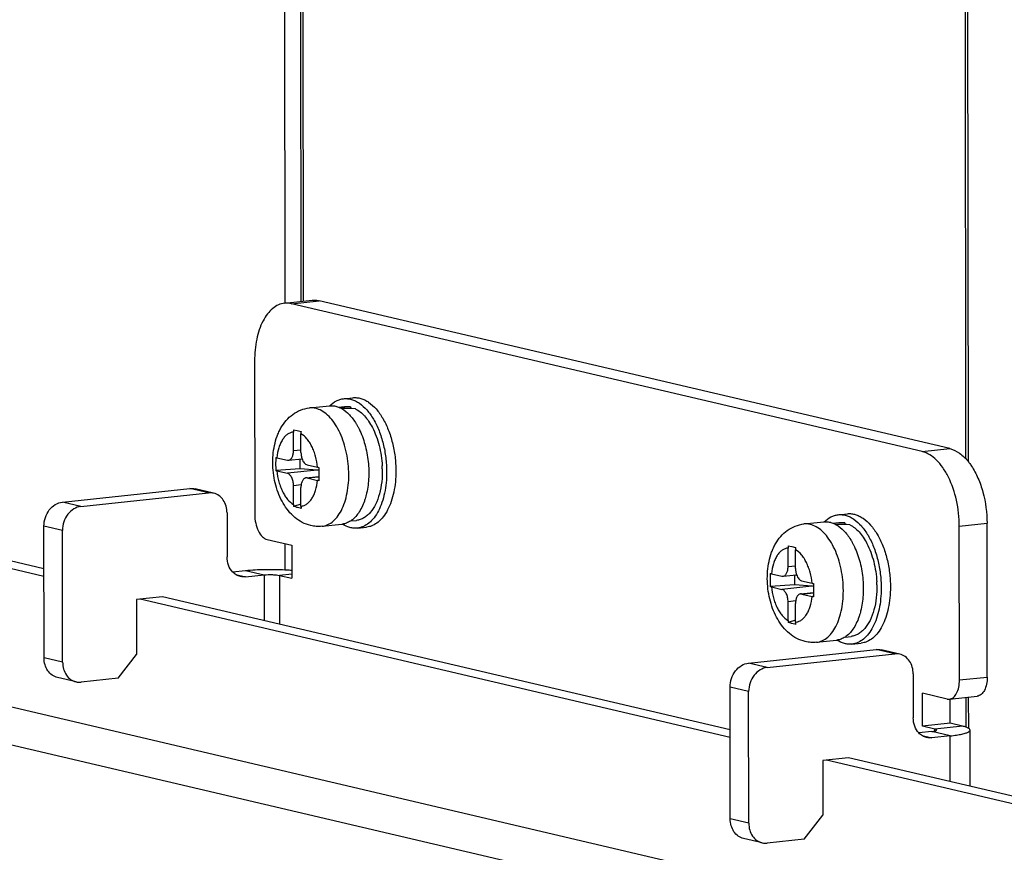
# Model space of a CAD drawing. Header units: millimetres. Extents: x 0 to 2731, y -3524 to -2222.
# Tile 171 of 221: x 2545 to 2590, y -3229 to -3191. Entities that reach past the tile are written whole.
import ezdxf

# ---------------------------------------------------------------- set-up
doc = ezdxf.new("R2010")
doc.units = ezdxf.units.MM
doc.header["$LTSCALE"] = 46.255
doc.layers.add('00_COMPONENTS', color=7, linetype='CONTINUOUS')

msp = doc.modelspace()

# ---------------------------------------------------------------- linework, layer by layer
at = {"layer": '00_COMPONENTS', "color": 7}
for p, q in [((2557.16, -3145.191), (2557.22, -3203.931)), ((2557.892, -3155.235), (2557.942, -3203.854)), ((2558.004, -3155.558), (2558.053, -3203.842)), ((2587.848, -3210.931), (2587.799, -3162.547)), ((2587.959, -3211.062), (2587.91, -3162.276)), ((2557.214, -3203.931), (2558.461, -3203.798)), ((2585.878, -3210.602), (2557.529, -3203.952)), ((2587.125, -3210.469), (2558.776, -3203.819)), ((2555.864, -3206.523), (2555.871, -3213.436)), ((2546.396, -3216.215), (2510.144, -3207.711)), ((2546.396, -3215.875), (2511.141, -3207.605)), ((2559.868, -3208.223), (2560.283, -3208.179)), ((2558.331, -3208.638), (2559.229, -3208.543)), ((2559.634, -3208.6), (2559.905, -3208.571)), ((2560.174, -3208.589), (2560.174, -3208.669)), ((2557.615, -3210.557), (2557.614, -3209.72)), ((2557.618, -3209.62), (2557.783, -3209.658)), ((2557.783, -3209.658), (2557.952, -3209.698)), ((2557.949, -3210.635), (2557.948, -3209.798)), ((2556.867, -3210.875), (2557.338, -3210.986)), ((2557.39, -3210.989), (2557.997, -3210.925)), ((2557.917, -3211.377), (2557.917, -3210.933)), ((2558.227, -3211.194), (2558.699, -3211.305)), ((2557.917, -3211.377), (2556.815, -3211.454)), ((2556.867, -3211.468), (2557.338, -3211.578)), ((2558.684, -3211.435), (2557.917, -3211.377)), ((2558.175, -3211.784), (2558.758, -3211.722)), ((2557.618, -3212.975), (2557.617, -3212.137)), ((2558.228, -3211.787), (2558.699, -3211.898)), ((2547.224, -3212.874), (2552.96, -3212.264)), ((2548.058, -3213.069), (2553.794, -3212.459)), ((2554.023, -3212.473), (2553.19, -3212.278)), ((2557.951, -3213.053), (2557.95, -3212.216)), ((2557.951, -3212.97), (2557.622, -3213.074)), ((2554.626, -3213.358), (2554.628, -3215.333)), ((2582.103, -3213.439), (2582.518, -3213.395)), ((2621.326, -3240.011), (2510.15, -3213.933)), ((2558.897, -3213.958), (2559.795, -3213.863)), ((2560.178, -3213.721), (2560.449, -3213.692)), ((2580.566, -3213.854), (2581.464, -3213.758)), ((2581.869, -3213.816), (2582.14, -3213.787)), ((2582.409, -3213.805), (2582.409, -3213.885)), ((2588.803, -3220.735), (2588.796, -3213.823)), ((2546.4, -3219.875), (2546.394, -3213.949)), ((2547.234, -3220.07), (2547.228, -3214.145)), ((2560.486, -3214.04), (2560.902, -3213.996)), ((2587.556, -3220.868), (2587.549, -3213.955)), ((2616.338, -3240.542), (2505.163, -3214.463)), ((2556.428, -3214.553), (2557.54, -3214.814)), ((2557.231, -3214.742), (2557.232, -3215.912)), ((2557.54, -3214.814), (2557.541, -3216.296)), ((2579.85, -3215.773), (2579.85, -3214.936)), ((2579.854, -3214.835), (2580.018, -3214.874)), ((2580.018, -3214.874), (2580.187, -3214.913)), ((2580.184, -3215.851), (2580.183, -3215.014)), ((2554.879, -3216.01), (2555.458, -3215.949)), ((2555.461, -3216.233), (2556.292, -3216.144)), ((2579.102, -3216.091), (2579.573, -3216.202)), ((2579.625, -3216.205), (2580.232, -3216.14)), ((2580.152, -3216.592), (2580.152, -3216.149)), ((2556.985, -3216.165), (2557.541, -3216.296)), ((2580.152, -3216.592), (2579.05, -3216.67)), ((2580.919, -3216.651), (2580.152, -3216.592)), ((2580.462, -3216.41), (2580.934, -3216.521)), ((2579.102, -3216.683), (2579.574, -3216.794)), ((2580.411, -3216.999), (2580.993, -3216.937)), ((2580.463, -3217.003), (2580.934, -3217.113)), ((2551.72, -3217.124), (2550.557, -3217.248)), ((2550.557, -3217.248), (2550.559, -3219.717)), ((2577.248, -3223.452), (2550.723, -3217.23)), ((2577.247, -3223.112), (2551.72, -3217.124)), ((2579.853, -3218.19), (2579.852, -3217.353)), ((2580.186, -3218.269), (2580.185, -3217.431)), ((2580.186, -3218.186), (2579.857, -3218.29)), ((2581.132, -3219.174), (2582.03, -3219.078)), ((2582.413, -3218.937), (2582.684, -3218.908)), ((2582.721, -3219.256), (2583.137, -3219.212)), ((2578.076, -3220.11), (2583.811, -3219.5)), ((2578.909, -3220.306), (2584.645, -3219.696)), ((2584.875, -3219.71), (2584.041, -3219.514)), ((2549.729, -3220.792), (2550.559, -3219.717)), ((2547.837, -3220.955), (2547.003, -3220.76)), ((2549.729, -3220.792), (2548.066, -3220.969)), ((2585.477, -3220.595), (2585.479, -3222.57)), ((2577.251, -3227.111), (2577.245, -3221.186)), ((2578.085, -3227.307), (2578.079, -3221.382)), ((2585.891, -3222.946), (2585.889, -3221.464)), ((2587.001, -3221.725), (2585.889, -3221.464)), ((2587.106, -3221.732), (2588.353, -3221.599)), ((2587.138, -3222.813), (2587.137, -3221.732)), ((2587.86, -3222.991), (2587.859, -3221.652)), ((2587.972, -3223.042), (2587.97, -3221.64)), ((2586.309, -3223.185), (2585.73, -3223.247)), ((2587.138, -3222.813), (2585.891, -3222.946)), ((2586.447, -3223.076), (2585.891, -3222.946)), ((2587.694, -3222.943), (2587.138, -3222.813)), ((2588.034, -3225.642), (2588.031, -3223.118)), ((2587.143, -3223.381), (2586.312, -3223.469)), ((2582.572, -3224.361), (2581.408, -3224.485)), ((2581.408, -3224.485), (2581.41, -3226.953)), ((2621.319, -3233.79), (2581.574, -3224.467)), ((2622.317, -3233.684), (2582.572, -3224.361)), ((2580.58, -3228.029), (2581.41, -3226.953)), ((2578.688, -3228.192), (2577.854, -3227.997)), ((2580.58, -3228.029), (2578.917, -3228.206))]:
    msp.add_line(p, q, dxfattribs=at)
at = {"layer": '00_COMPONENTS', "color": 4}
for p, q in [((2557.529, -3203.952), (2558.776, -3203.819)), ((2557.615, -3210.557), (2557.949, -3210.522)), ((2585.878, -3210.602), (2587.125, -3210.469)), ((2558.684, -3211.435), (2557.338, -3211.578)), ((2557.958, -3212.101), (2557.617, -3212.137)), ((2558.228, -3211.787), (2558.758, -3211.731)), ((2553.794, -3212.459), (2552.96, -3212.264)), ((2548.058, -3213.069), (2547.224, -3212.874)), ((2587.549, -3213.955), (2588.796, -3213.823)), ((2547.228, -3214.145), (2546.394, -3213.949)), ((2555.023, -3216.13), (2555.461, -3216.233)), ((2555.458, -3215.949), (2556.292, -3216.144)), ((2556.292, -3216.144), (2556.294, -3218.197)), ((2557.541, -3216.106), (2556.985, -3216.165)), ((2579.85, -3215.773), (2580.184, -3215.738)), ((2556.985, -3216.165), (2556.988, -3218.36)), ((2580.919, -3216.651), (2579.574, -3216.794)), ((2580.463, -3217.003), (2580.993, -3216.946)), ((2580.193, -3217.317), (2579.852, -3217.353)), ((2584.645, -3219.696), (2583.811, -3219.5)), ((2547.234, -3220.07), (2546.4, -3219.875)), ((2578.909, -3220.306), (2578.076, -3220.11)), ((2587.556, -3220.868), (2588.803, -3220.735)), ((2578.079, -3221.382), (2577.245, -3221.186)), ((2587.143, -3223.381), (2586.309, -3223.185)), ((2587.694, -3222.943), (2586.447, -3223.076)), ((2586.447, -3223.163), (2586.447, -3223.076)), ((2585.874, -3223.367), (2586.312, -3223.469)), ((2587.145, -3225.434), (2587.143, -3223.381)), ((2578.085, -3227.307), (2577.251, -3227.111))]:
    msp.add_line(p, q, dxfattribs=at)
at = {"layer": '00_COMPONENTS', "color": 7}
for centre, radius, start, end in [((2559.314, -3209.344), 0.806, 94.6824, 96.0705), ((2558.837, -3209.719), 1.223, 175.3432, 180.0511), ((2559.171, -3209.797), 1.223, 175.3432, 180.0511), ((2556.999, -3211.474), 4.61, 1.2267, 2.85), ((2584.182, -3211.584), 25.424, 179.401, 180.311), ((2580.12, -3211.633), 21.363, 180.2384, 180.7445), ((2558.809, -3212.974), 1.192, 180.045, 184.8355), ((2559.143, -3213.052), 1.192, 180.045, 184.8355), ((2559.71, -3213.061), 0.806, 276.0706, 277.3964), ((2560.585, -3212.665), 1.423, 237.1594, 237.3895), ((2581.549, -3214.559), 0.806, 94.6824, 96.0705), ((2581.073, -3214.935), 1.223, 175.3432, 180.0511), ((2581.406, -3215.013), 1.223, 175.3432, 180.0511), ((2606.417, -3216.799), 25.424, 179.401, 180.311), ((2579.234, -3216.689), 4.61, 1.2267, 2.85), ((2602.356, -3216.848), 21.363, 180.2384, 180.7445), ((2581.044, -3218.189), 1.192, 180.045, 184.8355), ((2581.378, -3218.268), 1.192, 180.045, 184.8355), ((2581.945, -3218.277), 0.806, 276.0706, 277.3964), ((2582.82, -3217.88), 1.423, 237.1594, 237.3895)]:
    msp.add_arc(centre, radius, start, end, dxfattribs=at)
for centre, major_axis, ratio, start_param, end_param in [((2560.177, -3211.132), (7.139, 0.309), 0.355602, 1.555747, 1.626502), ((2559.29, -3211.226), (7.139, 0.309), 0.355602, 1.399775, 1.486305), ((2558.684, -3211.929), (0.456, -0.27), 0.911488, 1.922043, 2.066299), ((2582.412, -3216.348), (7.139, 0.309), 0.355602, 1.555747, 1.626502), ((2581.525, -3216.442), (7.139, 0.309), 0.355602, 1.399775, 1.486305), ((2580.919, -3217.145), (0.456, -0.27), 0.911488, 1.922043, 2.066299)]:
    msp.add_ellipse(centre, major_axis=major_axis, ratio=ratio, start_param=start_param, end_param=end_param, dxfattribs=at)
for points, knots in [([(2557.214, -3203.931), (2557.12, -3203.941), (2556.926, -3203.994), (2556.662, -3204.163), (2556.428, -3204.412), (2556.149, -3204.861), (2555.92, -3205.577), (2555.864, -3206.195), (2555.864, -3206.523)], [0, 0, 0, 0, 0.090832, 0.187472, 0.29424, 0.413318, 0.687749, 1, 1, 1, 1]), ([(2557.529, -3203.952), (2557.503, -3203.946), (2557.399, -3203.926), (2557.292, -3203.923), (2557.214, -3203.931)], [0, 0, 0, 0, 0.2545, 1, 1, 1, 1]), ([(2558.461, -3203.798), (2558.487, -3203.796), (2558.592, -3203.789), (2558.698, -3203.801), (2558.776, -3203.819)], [0, 0, 0, 0, 0.247498, 1, 1, 1, 1]), ([(2560.283, -3208.179), (2560.342, -3208.173), (2560.463, -3208.172), (2560.644, -3208.208), (2560.823, -3208.278), (2561.067, -3208.422), (2561.354, -3208.691), (2561.649, -3209.113), (2561.893, -3209.626), (2562.077, -3210.207), (2562.191, -3210.829), (2562.218, -3211.255), (2562.218, -3211.469)], [0, 0, 0, 0, 0.042364, 0.085883, 0.131569, 0.180207, 0.287977, 0.410865, 0.54738, 0.694164, 0.846719, 1, 1, 1, 1]), ([(2559.248, -3208.541), (2559.335, -3208.454), (2559.481, -3208.342), (2559.7, -3208.252), (2559.812, -3208.229), (2559.868, -3208.223)], [0, 0, 0, 0, 0.520595, 0.763195, 1, 1, 1, 1]), ([(2559.248, -3208.541), (2559.27, -3208.539), (2559.357, -3208.535), (2559.445, -3208.546), (2559.509, -3208.561)], [0, 0, 0, 0, 0.247196, 1, 1, 1, 1]), ([(2559.509, -3208.561), (2559.52, -3208.563), (2559.562, -3208.574), (2559.603, -3208.588), (2559.634, -3208.599)], [0, 0, 0, 0, 0.246421, 1, 1, 1, 1]), ([(2559.634, -3208.599), (2559.646, -3208.604), (2559.698, -3208.625), (2559.747, -3208.65), (2559.783, -3208.67)], [0, 0, 0, 0, 0.244825, 1, 1, 1, 1]), ([(2559.868, -3208.223), (2559.926, -3208.217), (2560.047, -3208.216), (2560.228, -3208.252), (2560.408, -3208.322), (2560.651, -3208.466), (2560.939, -3208.735), (2561.233, -3209.157), (2561.478, -3209.67), (2561.661, -3210.251), (2561.776, -3210.873), (2561.803, -3211.3), (2561.803, -3211.513)], [0, 0, 0, 0, 0.042364, 0.085883, 0.131569, 0.180207, 0.287977, 0.410865, 0.54738, 0.694164, 0.846719, 1, 1, 1, 1]), ([(2559.905, -3208.571), (2559.949, -3208.567), (2560.04, -3208.565), (2560.13, -3208.579), (2560.174, -3208.589)], [0, 0, 0, 0, 0.495077, 1, 1, 1, 1]), ([(2558.387, -3213.926), (2558.256, -3213.895), (2558.001, -3213.799), (2557.663, -3213.569), (2557.376, -3213.274), (2557.139, -3212.926), (2556.951, -3212.536), (2556.81, -3212.114), (2556.718, -3211.669), (2556.677, -3211.215), (2556.687, -3210.764), (2556.749, -3210.326), (2556.847, -3209.979), (2556.954, -3209.719), (2557.079, -3209.475), (2557.274, -3209.195), (2557.573, -3208.917), (2557.93, -3208.718), (2558.197, -3208.652), (2558.331, -3208.638)], [0, 0, 0, 0, 0.059599, 0.11915, 0.179293, 0.240908, 0.304557, 0.370214, 0.437273, 0.504742, 0.571519, 0.636689, 0.699782, 0.730593, 0.760987, 0.82088, 0.88038, 0.940067, 1, 1, 1, 1]), ([(2559.783, -3208.67), (2559.91, -3208.742), (2560.088, -3208.89), (2560.291, -3209.131), (2560.386, -3209.271), (2560.431, -3209.346)], [0, 0, 0, 0, 0.462781, 0.722258, 1, 1, 1, 1]), ([(2560.397, -3208.672), (2560.552, -3208.752), (2560.768, -3208.936), (2561.003, -3209.24), (2561.11, -3209.422), (2561.16, -3209.518)], [0, 0, 0, 0, 0.454531, 0.716393, 1, 1, 1, 1]), ([(2560.431, -3209.346), (2560.436, -3209.353), (2560.454, -3209.382), (2560.471, -3209.412), (2560.484, -3209.435)], [0, 0, 0, 0, 0.24796, 1, 1, 1, 1]), ([(2560.484, -3209.435), (2560.49, -3209.447), (2560.517, -3209.495), (2560.543, -3209.544), (2560.562, -3209.582)], [0, 0, 0, 0, 0.247031, 1, 1, 1, 1]), ([(2560.562, -3209.582), (2560.672, -3209.803), (2560.85, -3210.284), (2560.993, -3211.045), (2561.013, -3211.82), (2560.94, -3212.327), (2560.879, -3212.566)], [0, 0, 0, 0, 0.242241, 0.5, 0.757759, 1, 1, 1, 1]), ([(2561.16, -3209.518), (2561.225, -3209.643), (2561.342, -3209.909), (2561.474, -3210.332), (2561.564, -3210.782), (2561.595, -3211.089), (2561.603, -3211.244)], [0, 0, 0, 0, 0.235051, 0.483626, 0.740525, 1, 1, 1, 1]), ([(2557.39, -3210.989), (2557.406, -3210.988), (2557.438, -3210.979), (2557.482, -3210.951), (2557.521, -3210.909), (2557.568, -3210.834), (2557.606, -3210.715), (2557.615, -3210.612), (2557.615, -3210.557)], [0, 0, 0, 0, 0.090832, 0.187472, 0.29424, 0.413318, 0.687749, 1, 1, 1, 1]), ([(2557.949, -3210.635), (2557.949, -3210.685), (2557.957, -3210.783), (2557.981, -3210.879), (2557.997, -3210.925)], [0, 0, 0, 0, 0.505754, 1, 1, 1, 1]), ([(2587.549, -3213.955), (2587.549, -3213.565), (2587.465, -3212.804), (2587.171, -3211.918), (2586.825, -3211.324), (2586.469, -3210.891), (2586.119, -3210.658), (2585.878, -3210.602)], [0, 0, 0, 0, 0.295447, 0.574831, 0.700267, 0.813093, 1, 1, 1, 1]), ([(2587.125, -3210.469), (2587.28, -3210.505), (2587.598, -3210.665), (2587.843, -3210.915), (2587.96, -3211.062)], [0, 0, 0, 0, 0.459563, 1, 1, 1, 1]), ([(2556.814, -3210.862), (2556.813, -3210.96), (2556.812, -3211.158), (2556.813, -3211.355), (2556.815, -3211.454)], [0, 0, 0, 0, 0.500239, 1, 1, 1, 1]), ([(2556.814, -3210.862), (2556.818, -3210.863), (2556.836, -3210.868), (2556.853, -3210.872), (2556.867, -3210.875)], [0, 0, 0, 0, 0.235917, 1, 1, 1, 1]), ([(2557.338, -3210.986), (2557.342, -3210.987), (2557.359, -3210.99), (2557.377, -3210.991), (2557.39, -3210.989)], [0, 0, 0, 0, 0.2545, 1, 1, 1, 1]), ([(2557.997, -3210.925), (2558.009, -3210.959), (2558.037, -3211.023), (2558.092, -3211.105), (2558.154, -3211.165), (2558.203, -3211.189), (2558.227, -3211.194)], [0, 0, 0, 0, 0.299398, 0.567591, 0.799959, 1, 1, 1, 1]), ([(2587.96, -3211.062), (2587.971, -3211.076), (2588.019, -3211.138), (2588.063, -3211.201), (2588.096, -3211.249)], [0, 0, 0, 0, 0.245005, 1, 1, 1, 1]), ([(2588.096, -3211.249), (2588.209, -3211.42), (2588.411, -3211.802), (2588.704, -3212.654), (2588.795, -3213.353), (2588.796, -3213.823)], [0, 0, 0, 0, 0.228172, 0.477063, 1, 1, 1, 1]), ([(2556.867, -3211.468), (2556.863, -3211.467), (2556.845, -3211.462), (2556.828, -3211.458), (2556.815, -3211.454)], [0, 0, 0, 0, 0.263987, 1, 1, 1, 1]), ([(2557.617, -3212.137), (2557.617, -3212.072), (2557.603, -3211.945), (2557.554, -3211.798), (2557.496, -3211.699), (2557.449, -3211.641), (2557.396, -3211.599), (2557.357, -3211.583), (2557.338, -3211.578)], [0, 0, 0, 0, 0.294945, 0.573854, 0.699077, 0.811711, 0.91141, 1, 1, 1, 1]), ([(2558.699, -3211.305), (2558.703, -3211.306), (2558.723, -3211.311), (2558.744, -3211.315), (2558.759, -3211.318)], [0, 0, 0, 0, 0.238349, 1, 1, 1, 1]), ([(2561.803, -3211.513), (2561.803, -3211.677), (2561.788, -3211.998), (2561.718, -3212.461), (2561.604, -3212.885), (2561.447, -3213.259), (2561.253, -3213.572), (2561.025, -3213.815), (2560.806, -3213.954), (2560.624, -3214.018), (2560.532, -3214.036), (2560.486, -3214.04)], [0, 0, 0, 0, 0.15955, 0.31225, 0.455402, 0.586961, 0.705884, 0.812513, 0.909035, 0.9549, 1, 1, 1, 1]), ([(2562.218, -3211.469), (2562.219, -3211.633), (2562.204, -3211.953), (2562.134, -3212.416), (2562.019, -3212.841), (2561.863, -3213.215), (2561.668, -3213.528), (2561.441, -3213.77), (2561.222, -3213.91), (2561.04, -3213.974), (2560.948, -3213.991), (2560.902, -3213.996)], [0, 0, 0, 0, 0.15955, 0.31225, 0.455402, 0.586961, 0.705884, 0.812513, 0.909035, 0.9549, 1, 1, 1, 1]), ([(2561.607, -3211.375), (2561.611, -3211.571), (2561.595, -3211.951), (2561.526, -3212.325), (2561.478, -3212.502)], [0, 0, 0, 0, 0.515907, 1, 1, 1, 1]), ([(2558.175, -3211.784), (2558.16, -3211.785), (2558.127, -3211.794), (2558.083, -3211.822), (2558.044, -3211.864), (2557.998, -3211.938), (2557.96, -3212.058), (2557.95, -3212.161), (2557.95, -3212.216)], [0, 0, 0, 0, 0.090832, 0.187472, 0.29424, 0.413318, 0.687749, 1, 1, 1, 1]), ([(2558.228, -3211.787), (2558.224, -3211.786), (2558.206, -3211.783), (2558.189, -3211.782), (2558.175, -3211.784)], [0, 0, 0, 0, 0.2545, 1, 1, 1, 1]), ([(2558.76, -3211.91), (2558.754, -3211.909), (2558.734, -3211.905), (2558.714, -3211.901), (2558.699, -3211.898)], [0, 0, 0, 0, 0.261549, 1, 1, 1, 1]), ([(2554.626, -3213.358), (2554.626, -3213.254), (2554.599, -3213.051), (2554.475, -3212.778), (2554.279, -3212.571), (2554.11, -3212.493), (2554.023, -3212.473)], [0, 0, 0, 0, 0.271091, 0.527873, 0.76907, 1, 1, 1, 1]), ([(2561.478, -3212.502), (2561.433, -3212.664), (2561.326, -3212.961), (2561.122, -3213.287), (2560.929, -3213.481), (2560.778, -3213.589), (2560.617, -3213.662), (2560.505, -3213.686), (2560.449, -3213.692)], [0, 0, 0, 0, 0.3024, 0.566338, 0.684481, 0.794666, 0.898925, 1, 1, 1, 1]), ([(2560.879, -3212.566), (2560.876, -3212.579), (2560.862, -3212.632), (2560.847, -3212.684), (2560.835, -3212.723)], [0, 0, 0, 0, 0.252881, 1, 1, 1, 1]), ([(2546.394, -3213.949), (2546.394, -3213.82), (2546.437, -3213.56), (2546.615, -3213.218), (2546.885, -3212.967), (2547.113, -3212.885), (2547.224, -3212.874)], [0, 0, 0, 0, 0.264651, 0.525492, 0.771711, 1, 1, 1, 1]), ([(2560.801, -3212.824), (2560.767, -3212.923), (2560.689, -3213.11), (2560.505, -3213.43), (2560.319, -3213.63), (2560.178, -3213.722)], [0, 0, 0, 0, 0.284345, 0.545752, 1, 1, 1, 1]), ([(2560.835, -3212.723), (2560.832, -3212.731), (2560.821, -3212.765), (2560.81, -3212.799), (2560.801, -3212.824)], [0, 0, 0, 0, 0.252103, 1, 1, 1, 1]), ([(2548.058, -3213.069), (2547.947, -3213.081), (2547.719, -3213.163), (2547.449, -3213.414), (2547.271, -3213.755), (2547.228, -3214.015), (2547.228, -3214.145)], [0, 0, 0, 0, 0.228289, 0.474508, 0.735349, 1, 1, 1, 1]), ([(2555.871, -3213.436), (2555.871, -3213.566), (2555.899, -3213.819), (2556.014, -3214.161), (2556.184, -3214.425), (2556.348, -3214.535), (2556.428, -3214.553)], [0, 0, 0, 0, 0.295721, 0.575298, 0.812919, 1, 1, 1, 1]), ([(2557.787, -3213.114), (2557.773, -3213.111), (2557.718, -3213.098), (2557.663, -3213.084), (2557.622, -3213.074)], [0, 0, 0, 0, 0.251904, 1, 1, 1, 1]), ([(2557.956, -3213.152), (2557.941, -3213.149), (2557.885, -3213.137), (2557.829, -3213.124), (2557.787, -3213.114)], [0, 0, 0, 0, 0.2521, 1, 1, 1, 1]), ([(2581.483, -3213.756), (2581.57, -3213.67), (2581.716, -3213.557), (2581.936, -3213.468), (2582.047, -3213.445), (2582.103, -3213.439)], [0, 0, 0, 0, 0.520595, 0.763195, 1, 1, 1, 1]), ([(2582.103, -3213.439), (2582.161, -3213.433), (2582.282, -3213.432), (2582.463, -3213.467), (2582.643, -3213.538), (2582.886, -3213.682), (2583.174, -3213.951), (2583.468, -3214.373), (2583.713, -3214.886), (2583.896, -3215.467), (2584.011, -3216.089), (2584.038, -3216.515), (2584.038, -3216.729)], [0, 0, 0, 0, 0.042364, 0.085883, 0.131569, 0.180207, 0.287977, 0.410865, 0.54738, 0.694164, 0.846719, 1, 1, 1, 1]), ([(2582.518, -3213.395), (2582.577, -3213.388), (2582.698, -3213.388), (2582.879, -3213.423), (2583.058, -3213.494), (2583.302, -3213.638), (2583.589, -3213.907), (2583.884, -3214.329), (2584.128, -3214.842), (2584.312, -3215.423), (2584.426, -3216.044), (2584.453, -3216.471), (2584.454, -3216.685)], [0, 0, 0, 0, 0.042364, 0.085883, 0.131569, 0.180207, 0.287977, 0.410865, 0.54738, 0.694164, 0.846719, 1, 1, 1, 1]), ([(2558.897, -3213.958), (2558.812, -3213.967), (2558.64, -3213.971), (2558.47, -3213.945), (2558.387, -3213.926)], [0, 0, 0, 0, 0.500523, 1, 1, 1, 1]), ([(2560.178, -3213.722), (2560.123, -3213.758), (2560.005, -3213.819), (2559.877, -3213.852), (2559.813, -3213.86)], [0, 0, 0, 0, 0.510093, 1, 1, 1, 1]), ([(2560.486, -3214.04), (2560.431, -3214.046), (2560.318, -3214.047), (2560.086, -3214.007), (2559.921, -3213.929), (2559.818, -3213.863)], [0, 0, 0, 0, 0.236945, 0.479622, 1, 1, 1, 1]), ([(2580.623, -3219.141), (2580.491, -3219.111), (2580.236, -3219.015), (2579.898, -3218.785), (2579.611, -3218.489), (2579.374, -3218.141), (2579.186, -3217.752), (2579.045, -3217.329), (2578.954, -3216.885), (2578.912, -3216.431), (2578.922, -3215.979), (2578.984, -3215.542), (2579.082, -3215.194), (2579.189, -3214.934), (2579.314, -3214.69), (2579.509, -3214.411), (2579.808, -3214.132), (2580.165, -3213.934), (2580.432, -3213.868), (2580.566, -3213.854)], [0, 0, 0, 0, 0.059599, 0.11915, 0.179293, 0.240908, 0.304557, 0.370214, 0.437273, 0.504742, 0.571519, 0.636689, 0.699782, 0.730593, 0.760987, 0.82088, 0.88038, 0.940067, 1, 1, 1, 1]), ([(2581.484, -3213.756), (2581.505, -3213.755), (2581.592, -3213.751), (2581.68, -3213.762), (2581.744, -3213.777)], [0, 0, 0, 0, 0.247196, 1, 1, 1, 1]), ([(2581.744, -3213.777), (2581.755, -3213.779), (2581.797, -3213.79), (2581.838, -3213.803), (2581.869, -3213.815)], [0, 0, 0, 0, 0.246421, 1, 1, 1, 1]), ([(2581.869, -3213.815), (2581.882, -3213.82), (2581.933, -3213.841), (2581.982, -3213.866), (2582.018, -3213.886)], [0, 0, 0, 0, 0.244825, 1, 1, 1, 1]), ([(2582.018, -3213.886), (2582.145, -3213.958), (2582.323, -3214.106), (2582.526, -3214.346), (2582.621, -3214.487), (2582.667, -3214.562)], [0, 0, 0, 0, 0.462781, 0.722258, 1, 1, 1, 1]), ([(2582.14, -3213.787), (2582.184, -3213.782), (2582.275, -3213.781), (2582.365, -3213.794), (2582.409, -3213.805)], [0, 0, 0, 0, 0.495077, 1, 1, 1, 1]), ([(2582.632, -3213.888), (2582.787, -3213.968), (2583.003, -3214.151), (2583.238, -3214.456), (2583.345, -3214.637), (2583.395, -3214.734)], [0, 0, 0, 0, 0.454531, 0.716393, 1, 1, 1, 1]), ([(2582.667, -3214.562), (2582.671, -3214.569), (2582.689, -3214.598), (2582.706, -3214.628), (2582.719, -3214.65)], [0, 0, 0, 0, 0.24796, 1, 1, 1, 1]), ([(2582.719, -3214.65), (2582.725, -3214.662), (2582.752, -3214.711), (2582.778, -3214.76), (2582.797, -3214.798)], [0, 0, 0, 0, 0.247031, 1, 1, 1, 1]), ([(2582.797, -3214.798), (2582.907, -3215.019), (2583.085, -3215.499), (2583.228, -3216.261), (2583.248, -3217.035), (2583.175, -3217.543), (2583.114, -3217.782)], [0, 0, 0, 0, 0.242241, 0.5, 0.757759, 1, 1, 1, 1]), ([(2583.395, -3214.734), (2583.46, -3214.859), (2583.577, -3215.124), (2583.709, -3215.548), (2583.799, -3215.997), (2583.83, -3216.305), (2583.838, -3216.46)], [0, 0, 0, 0, 0.235051, 0.483626, 0.740525, 1, 1, 1, 1]), ([(2554.878, -3216.011), (2554.797, -3215.925), (2554.668, -3215.708), (2554.628, -3215.46), (2554.628, -3215.333)], [0, 0, 0, 0, 0.48221, 1, 1, 1, 1]), ([(2555.231, -3216.219), (2555.165, -3216.203), (2555.035, -3216.151), (2554.926, -3216.062), (2554.878, -3216.011)], [0, 0, 0, 0, 0.493251, 1, 1, 1, 1]), ([(2555.458, -3215.949), (2555.744, -3215.918), (2556.336, -3215.887), (2556.928, -3215.895), (2557.232, -3215.911)], [0, 0, 0, 0, 0.485501, 1, 1, 1, 1]), ([(2556.292, -3216.144), (2556.416, -3216.131), (2556.602, -3216.127), (2556.834, -3216.14), (2556.94, -3216.155), (2556.985, -3216.165)], [0, 0, 0, 0, 0.539653, 0.799242, 1, 1, 1, 1]), ([(2557.232, -3215.911), (2557.259, -3215.913), (2557.362, -3215.919), (2557.465, -3215.926), (2557.542, -3215.933)], [0, 0, 0, 0, 0.256768, 1, 1, 1, 1]), ([(2579.049, -3216.077), (2579.048, -3216.176), (2579.047, -3216.374), (2579.048, -3216.571), (2579.05, -3216.67)], [0, 0, 0, 0, 0.500239, 1, 1, 1, 1]), ([(2579.049, -3216.077), (2579.054, -3216.079), (2579.071, -3216.083), (2579.088, -3216.088), (2579.102, -3216.091)], [0, 0, 0, 0, 0.235917, 1, 1, 1, 1]), ([(2579.625, -3216.205), (2579.641, -3216.203), (2579.673, -3216.194), (2579.717, -3216.166), (2579.756, -3216.125), (2579.803, -3216.05), (2579.841, -3215.931), (2579.85, -3215.828), (2579.85, -3215.773)], [0, 0, 0, 0, 0.090832, 0.187472, 0.29424, 0.413318, 0.687749, 1, 1, 1, 1]), ([(2580.184, -3215.851), (2580.184, -3215.901), (2580.192, -3215.999), (2580.216, -3216.095), (2580.232, -3216.14)], [0, 0, 0, 0, 0.505754, 1, 1, 1, 1]), ([(2580.232, -3216.14), (2580.245, -3216.175), (2580.272, -3216.239), (2580.327, -3216.321), (2580.39, -3216.381), (2580.438, -3216.405), (2580.462, -3216.41)], [0, 0, 0, 0, 0.299398, 0.567591, 0.799959, 1, 1, 1, 1]), ([(2579.573, -3216.202), (2579.577, -3216.203), (2579.594, -3216.206), (2579.612, -3216.206), (2579.625, -3216.205)], [0, 0, 0, 0, 0.2545, 1, 1, 1, 1]), ([(2580.934, -3216.521), (2580.938, -3216.522), (2580.958, -3216.526), (2580.979, -3216.531), (2580.994, -3216.533)], [0, 0, 0, 0, 0.238349, 1, 1, 1, 1]), ([(2583.842, -3216.591), (2583.846, -3216.786), (2583.831, -3217.166), (2583.761, -3217.541), (2583.713, -3217.718)], [0, 0, 0, 0, 0.515907, 1, 1, 1, 1]), ([(2579.102, -3216.683), (2579.098, -3216.682), (2579.08, -3216.678), (2579.063, -3216.674), (2579.05, -3216.67)], [0, 0, 0, 0, 0.263987, 1, 1, 1, 1]), ([(2579.852, -3217.353), (2579.852, -3217.288), (2579.838, -3217.161), (2579.789, -3217.013), (2579.731, -3216.915), (2579.684, -3216.857), (2579.631, -3216.815), (2579.593, -3216.798), (2579.574, -3216.794)], [0, 0, 0, 0, 0.294945, 0.573854, 0.699077, 0.811711, 0.91141, 1, 1, 1, 1]), ([(2580.411, -3216.999), (2580.395, -3217.001), (2580.362, -3217.01), (2580.319, -3217.038), (2580.279, -3217.079), (2580.233, -3217.154), (2580.195, -3217.273), (2580.185, -3217.377), (2580.185, -3217.431)], [0, 0, 0, 0, 0.090832, 0.187472, 0.29424, 0.413318, 0.687749, 1, 1, 1, 1]), ([(2580.463, -3217.003), (2580.459, -3217.002), (2580.441, -3216.998), (2580.424, -3216.998), (2580.411, -3216.999)], [0, 0, 0, 0, 0.2545, 1, 1, 1, 1]), ([(2584.038, -3216.729), (2584.038, -3216.893), (2584.023, -3217.213), (2583.953, -3217.676), (2583.839, -3218.101), (2583.682, -3218.475), (2583.488, -3218.787), (2583.26, -3219.03), (2583.041, -3219.169), (2582.859, -3219.234), (2582.767, -3219.251), (2582.721, -3219.256)], [0, 0, 0, 0, 0.15955, 0.31225, 0.455402, 0.586961, 0.705884, 0.812513, 0.909035, 0.9549, 1, 1, 1, 1]), ([(2584.454, -3216.685), (2584.454, -3216.848), (2584.439, -3217.169), (2584.369, -3217.632), (2584.254, -3218.057), (2584.098, -3218.43), (2583.904, -3218.743), (2583.676, -3218.986), (2583.457, -3219.125), (2583.275, -3219.19), (2583.183, -3219.207), (2583.137, -3219.212)], [0, 0, 0, 0, 0.15955, 0.31225, 0.455402, 0.586961, 0.705884, 0.812513, 0.909035, 0.9549, 1, 1, 1, 1]), ([(2580.995, -3217.126), (2580.989, -3217.125), (2580.969, -3217.121), (2580.949, -3217.117), (2580.934, -3217.113)], [0, 0, 0, 0, 0.261549, 1, 1, 1, 1]), ([(2583.713, -3217.718), (2583.668, -3217.88), (2583.561, -3218.177), (2583.357, -3218.502), (2583.164, -3218.697), (2583.013, -3218.805), (2582.852, -3218.878), (2582.74, -3218.902), (2582.684, -3218.908)], [0, 0, 0, 0, 0.3024, 0.566338, 0.684481, 0.794666, 0.898925, 1, 1, 1, 1]), ([(2583.114, -3217.782), (2583.111, -3217.795), (2583.097, -3217.848), (2583.082, -3217.9), (2583.07, -3217.939)], [0, 0, 0, 0, 0.252881, 1, 1, 1, 1]), ([(2580.022, -3218.33), (2580.008, -3218.326), (2579.953, -3218.313), (2579.898, -3218.3), (2579.857, -3218.29)], [0, 0, 0, 0, 0.251904, 1, 1, 1, 1]), ([(2580.191, -3218.368), (2580.176, -3218.365), (2580.12, -3218.352), (2580.064, -3218.339), (2580.022, -3218.33)], [0, 0, 0, 0, 0.2521, 1, 1, 1, 1]), ([(2583.037, -3218.04), (2583.002, -3218.139), (2582.925, -3218.326), (2582.74, -3218.646), (2582.554, -3218.846), (2582.414, -3218.937)], [0, 0, 0, 0, 0.284345, 0.545752, 1, 1, 1, 1]), ([(2583.07, -3217.939), (2583.067, -3217.947), (2583.057, -3217.981), (2583.045, -3218.015), (2583.037, -3218.04)], [0, 0, 0, 0, 0.252103, 1, 1, 1, 1]), ([(2581.132, -3219.174), (2581.047, -3219.183), (2580.875, -3219.186), (2580.706, -3219.161), (2580.623, -3219.141)], [0, 0, 0, 0, 0.500523, 1, 1, 1, 1]), ([(2582.414, -3218.937), (2582.358, -3218.974), (2582.24, -3219.035), (2582.112, -3219.068), (2582.048, -3219.076)], [0, 0, 0, 0, 0.510093, 1, 1, 1, 1]), ([(2582.721, -3219.256), (2582.666, -3219.262), (2582.553, -3219.263), (2582.321, -3219.222), (2582.156, -3219.144), (2582.053, -3219.079)], [0, 0, 0, 0, 0.236945, 0.479622, 1, 1, 1, 1]), ([(2547.003, -3220.76), (2546.917, -3220.74), (2546.748, -3220.662), (2546.551, -3220.455), (2546.427, -3220.182), (2546.4, -3219.978), (2546.4, -3219.875)], [0, 0, 0, 0, 0.23093, 0.472127, 0.728909, 1, 1, 1, 1]), ([(2547.234, -3220.07), (2547.234, -3220.174), (2547.261, -3220.378), (2547.385, -3220.65), (2547.581, -3220.857), (2547.751, -3220.935), (2547.837, -3220.955)], [0, 0, 0, 0, 0.271091, 0.527873, 0.76907, 1, 1, 1, 1]), ([(2577.245, -3221.186), (2577.245, -3221.056), (2577.288, -3220.797), (2577.467, -3220.455), (2577.737, -3220.204), (2577.964, -3220.122), (2578.076, -3220.11)], [0, 0, 0, 0, 0.264651, 0.525492, 0.771711, 1, 1, 1, 1]), ([(2585.477, -3220.595), (2585.477, -3220.491), (2585.45, -3220.288), (2585.326, -3220.015), (2585.13, -3219.808), (2584.961, -3219.73), (2584.875, -3219.71)], [0, 0, 0, 0, 0.271091, 0.527873, 0.76907, 1, 1, 1, 1]), ([(2578.909, -3220.306), (2578.798, -3220.318), (2578.57, -3220.399), (2578.3, -3220.651), (2578.122, -3220.992), (2578.079, -3221.252), (2578.079, -3221.382)], [0, 0, 0, 0, 0.228289, 0.474508, 0.735349, 1, 1, 1, 1]), ([(2587.106, -3221.732), (2587.171, -3221.725), (2587.309, -3221.658), (2587.449, -3221.457), (2587.538, -3221.184), (2587.556, -3220.977), (2587.556, -3220.868)], [0, 0, 0, 0, 0.186112, 0.411524, 0.686779, 1, 1, 1, 1]), ([(2588.803, -3220.735), (2588.803, -3220.845), (2588.785, -3221.051), (2588.696, -3221.324), (2588.556, -3221.526), (2588.417, -3221.592), (2588.353, -3221.599)], [0, 0, 0, 0, 0.313221, 0.588476, 0.813888, 1, 1, 1, 1]), ([(2585.729, -3223.248), (2585.648, -3223.162), (2585.519, -3222.944), (2585.48, -3222.697), (2585.479, -3222.57)], [0, 0, 0, 0, 0.48221, 1, 1, 1, 1]), ([(2586.309, -3223.185), (2586.34, -3223.182), (2586.395, -3223.175), (2586.465, -3223.16), (2586.509, -3223.146), (2586.531, -3223.128), (2586.531, -3223.12)], [0, 0, 0, 0, 0.393575, 0.697512, 0.897721, 1, 1, 1, 1]), ([(2586.531, -3223.12), (2586.531, -3223.109), (2586.497, -3223.088), (2586.468, -3223.081), (2586.447, -3223.076)], [0, 0, 0, 0, 0.321908, 1, 1, 1, 1]), ([(2587.143, -3223.381), (2587.239, -3223.371), (2587.415, -3223.349), (2587.653, -3223.306), (2587.835, -3223.258), (2587.937, -3223.217), (2587.974, -3223.193)], [0, 0, 0, 0, 0.338112, 0.622695, 0.844761, 1, 1, 1, 1]), ([(2587.972, -3223.042), (2587.937, -3223.02), (2587.845, -3222.982), (2587.75, -3222.957), (2587.694, -3222.943)], [0, 0, 0, 0, 0.416123, 1, 1, 1, 1]), ([(2588.031, -3223.118), (2588.031, -3223.112), (2588.024, -3223.079), (2587.994, -3223.056), (2587.972, -3223.042)], [0, 0, 0, 0, 0.197592, 1, 1, 1, 1]), ([(2587.974, -3223.193), (2587.983, -3223.188), (2588.008, -3223.17), (2588.031, -3223.14), (2588.031, -3223.118)], [0, 0, 0, 0, 0.323819, 1, 1, 1, 1]), ([(2586.082, -3223.455), (2586.016, -3223.44), (2585.886, -3223.387), (2585.777, -3223.299), (2585.729, -3223.248)], [0, 0, 0, 0, 0.493251, 1, 1, 1, 1]), ([(2577.854, -3227.997), (2577.768, -3227.976), (2577.599, -3227.899), (2577.402, -3227.692), (2577.279, -3227.419), (2577.251, -3227.215), (2577.251, -3227.111)], [0, 0, 0, 0, 0.23093, 0.472127, 0.728909, 1, 1, 1, 1]), ([(2578.085, -3227.307), (2578.085, -3227.411), (2578.112, -3227.614), (2578.236, -3227.887), (2578.432, -3228.094), (2578.602, -3228.172), (2578.688, -3228.192)], [0, 0, 0, 0, 0.271091, 0.527873, 0.76907, 1, 1, 1, 1])]:
    msp.add_open_spline(points, degree=3, knots=knots, dxfattribs=at)
at = {"layer": '00_COMPONENTS', "color": 4}
for points, knots in [([(2558.611, -3208.656), (2558.565, -3208.646), (2558.472, -3208.631), (2558.378, -3208.633), (2558.331, -3208.638)], [0, 0, 0, 0, 0.504934, 1, 1, 1, 1]), ([(2558.897, -3213.958), (2558.942, -3213.953), (2559.032, -3213.936), (2559.21, -3213.87), (2559.422, -3213.725), (2559.64, -3213.475), (2559.821, -3213.154), (2559.961, -3212.772), (2560.056, -3212.341), (2560.104, -3211.877), (2560.102, -3211.393), (2560.051, -3210.906), (2559.952, -3210.432), (2559.809, -3209.986), (2559.627, -3209.584), (2559.41, -3209.239), (2559.166, -3208.961), (2558.901, -3208.759), (2558.707, -3208.679), (2558.611, -3208.656)], [0, 0, 0, 0, 0.021347, 0.043106, 0.089189, 0.140588, 0.198304, 0.26232, 0.331888, 0.405754, 0.482334, 0.559857, 0.636487, 0.710451, 0.780156, 0.844337, 0.90223, 0.953794, 1, 1, 1, 1]), ([(2557.614, -3209.72), (2557.568, -3209.724), (2557.474, -3209.746), (2557.342, -3209.817), (2557.222, -3209.925), (2557.116, -3210.065), (2557.025, -3210.234), (2556.924, -3210.502), (2556.882, -3210.723), (2556.867, -3210.875)], [0, 0, 0, 0, 0.094515, 0.193504, 0.300791, 0.41874, 0.548299, 0.68926, 1, 1, 1, 1]), ([(2558.699, -3211.305), (2558.682, -3211.139), (2558.637, -3210.894), (2558.537, -3210.585), (2558.446, -3210.374), (2558.34, -3210.185), (2558.189, -3209.98), (2558.049, -3209.855), (2557.948, -3209.798)], [0, 0, 0, 0, 0.288623, 0.427593, 0.560165, 0.684649, 0.799823, 1, 1, 1, 1]), ([(2556.867, -3211.468), (2556.884, -3211.634), (2556.929, -3211.879), (2557.029, -3212.188), (2557.12, -3212.399), (2557.226, -3212.587), (2557.377, -3212.793), (2557.517, -3212.918), (2557.618, -3212.975)], [0, 0, 0, 0, 0.288623, 0.427593, 0.560165, 0.684649, 0.799823, 1, 1, 1, 1]), ([(2557.951, -3213.053), (2557.998, -3213.049), (2558.092, -3213.027), (2558.223, -3212.955), (2558.343, -3212.848), (2558.45, -3212.708), (2558.54, -3212.539), (2558.641, -3212.27), (2558.683, -3212.05), (2558.699, -3211.898)], [0, 0, 0, 0, 0.094515, 0.193504, 0.300791, 0.41874, 0.548299, 0.68926, 1, 1, 1, 1]), ([(2580.846, -3213.872), (2580.8, -3213.861), (2580.707, -3213.847), (2580.613, -3213.849), (2580.566, -3213.854)], [0, 0, 0, 0, 0.504934, 1, 1, 1, 1]), ([(2581.132, -3219.174), (2581.177, -3219.169), (2581.267, -3219.152), (2581.445, -3219.085), (2581.657, -3218.941), (2581.875, -3218.691), (2582.056, -3218.369), (2582.196, -3217.987), (2582.292, -3217.557), (2582.339, -3217.092), (2582.337, -3216.608), (2582.286, -3216.121), (2582.187, -3215.647), (2582.044, -3215.202), (2581.862, -3214.8), (2581.645, -3214.454), (2581.401, -3214.176), (2581.136, -3213.975), (2580.942, -3213.894), (2580.846, -3213.872)], [0, 0, 0, 0, 0.021347, 0.043106, 0.089189, 0.140588, 0.198304, 0.26232, 0.331888, 0.405754, 0.482334, 0.559857, 0.636487, 0.710451, 0.780156, 0.844337, 0.90223, 0.953794, 1, 1, 1, 1]), ([(2579.85, -3214.936), (2579.803, -3214.94), (2579.709, -3214.962), (2579.577, -3215.033), (2579.457, -3215.14), (2579.351, -3215.28), (2579.26, -3215.45), (2579.159, -3215.718), (2579.117, -3215.939), (2579.102, -3216.091)], [0, 0, 0, 0, 0.094515, 0.193504, 0.300791, 0.41874, 0.548299, 0.68926, 1, 1, 1, 1]), ([(2580.934, -3216.521), (2580.917, -3216.354), (2580.872, -3216.109), (2580.772, -3215.8), (2580.681, -3215.589), (2580.575, -3215.401), (2580.424, -3215.196), (2580.284, -3215.07), (2580.183, -3215.014)], [0, 0, 0, 0, 0.288623, 0.427593, 0.560165, 0.684649, 0.799823, 1, 1, 1, 1]), ([(2579.102, -3216.683), (2579.119, -3216.85), (2579.164, -3217.095), (2579.264, -3217.404), (2579.355, -3217.615), (2579.461, -3217.803), (2579.612, -3218.008), (2579.752, -3218.134), (2579.853, -3218.19)], [0, 0, 0, 0, 0.288623, 0.427593, 0.560165, 0.684649, 0.799823, 1, 1, 1, 1]), ([(2580.186, -3218.269), (2580.233, -3218.264), (2580.327, -3218.242), (2580.458, -3218.171), (2580.578, -3218.064), (2580.685, -3217.924), (2580.775, -3217.755), (2580.877, -3217.486), (2580.918, -3217.265), (2580.934, -3217.113)], [0, 0, 0, 0, 0.094515, 0.193504, 0.300791, 0.41874, 0.548299, 0.68926, 1, 1, 1, 1])]:
    msp.add_open_spline(points, degree=3, knots=knots, dxfattribs=at)
at = {"layer": '00_COMPONENTS', "color": 7}
for points in [[(2552.96, -3212.264), (2553.036, -3212.256), (2553.115, -3212.26), (2553.19, -3212.278)], [(2554.023, -3212.473), (2553.949, -3212.456), (2553.87, -3212.451), (2553.794, -3212.459)], [(2555.461, -3216.233), (2555.384, -3216.241), (2555.306, -3216.236), (2555.231, -3216.219)], [(2583.811, -3219.5), (2583.887, -3219.492), (2583.966, -3219.497), (2584.041, -3219.514)], [(2584.875, -3219.71), (2584.8, -3219.693), (2584.721, -3219.688), (2584.645, -3219.696)], [(2547.837, -3220.955), (2547.912, -3220.973), (2547.99, -3220.977), (2548.066, -3220.969)], [(2587.001, -3221.725), (2587.035, -3221.733), (2587.071, -3221.736), (2587.106, -3221.732)], [(2586.312, -3223.469), (2586.236, -3223.477), (2586.157, -3223.473), (2586.082, -3223.455)], [(2578.688, -3228.192), (2578.763, -3228.21), (2578.841, -3228.214), (2578.917, -3228.206)]]:
    msp.add_open_spline(points, degree=3, dxfattribs=at)

doc.saveas('drawing.dxf')
